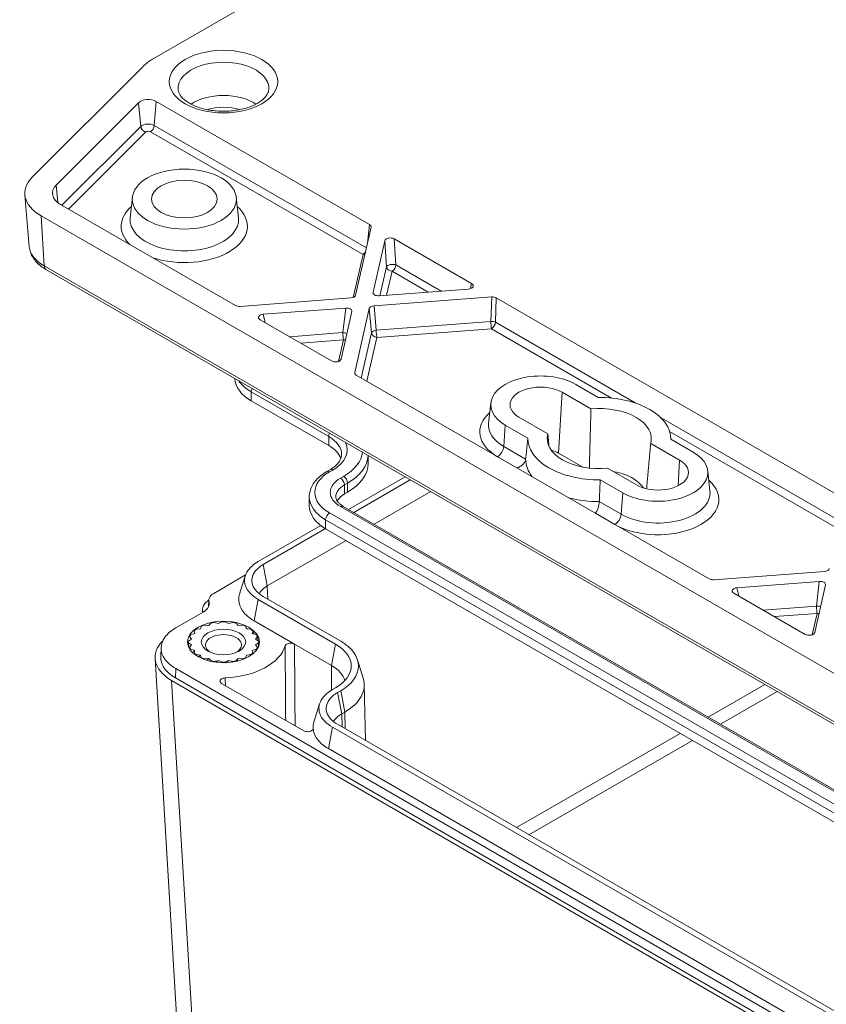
# Model space of a CAD drawing. Header units: millimetres. Extents: x 12 to 920, y 12 to 708.
# Tile 21 of 25: x 659 to 720, y 514 to 588. Entities that reach past the tile are written whole.
import ezdxf

# ---------------------------------------------------------------- set-up
doc = ezdxf.new("R2010")
doc.units = ezdxf.units.MM
doc.header["$LTSCALE"] = 3.333333
doc.layers.add('Visible (ANSI)', color=7, linetype='Continuous', lineweight=9)
doc.layers.add('Visible Narrow (ANSI)', color=7, linetype='Continuous', lineweight=9)

msp = doc.modelspace()

# ---------------------------------------------------------------- linework, layer by layer
at = {"layer": 'Visible (ANSI)'}
for p, q in [((668.9517, 584.9058), (746.1758, 629.4912)), ((668.154, 584.2721), (659.8894, 576.0075)), ((668.2894, 584.4075), (668.154, 584.2721)), ((661.6937, 575.4061), (667.9002, 581.6127)), ((669.2112, 581.7124), (685.2763, 572.4372)), ((659.6713, 570.779), (659.3363, 574.6858)), ((667.4294, 574.5003), (667.2642, 572.9619)), ((675.2477, 574.5003), (675.4129, 572.9619)), ((675.1904, 566.353), (662.0247, 573.9542)), ((660.5516, 573.1037), (731.623, 532.0706)), ((685.3943, 572.2365), (684.2286, 567.1246)), ((685.5407, 567.3495), (686.4252, 571.2286)), ((687.1303, 571.3668), (692.9646, 567.9984)), ((660.9257, 569.0564), (731.9971, 528.0234)), ((692.7252, 567.5913), (686.0064, 567.0806)), ((683.8713, 566.9183), (675.538, 566.2849)), ((685.6169, 566.3231), (694.4709, 566.9961)), ((694.8186, 566.9279), (720.9262, 551.8547)), ((677.2837, 565.6897), (683.4818, 566.1608)), ((683.9475, 565.8919), (683.1315, 562.3134)), ((684.1625, 561.3056), (685.2596, 566.1168)), ((682.4265, 562.1753), (677.0444, 565.2826)), ((710.8403, 545.7705), (684.2805, 561.1048)), ((702.4979, 559.4324), (700.8013, 560.4119)), ((701.9449, 558.564), (699.7728, 559.8181)), ((676.3767, 559.1702), (682.2103, 555.8021)), ((694.4069, 559.0149), (694.2417, 557.4765)), ((696.5266, 557.9439), (698.6987, 556.6898)), ((695.498, 557.3501), (697.1946, 556.3706)), ((708.6116, 554.715), (706.4395, 555.9691)), ((707.9338, 556.5214), (707.9598, 556.279)), ((709.6402, 555.3088), (707.9436, 556.2883)), ((699.505, 555.2408), (701.3432, 554.1795)), ((685.1744, 555.0564), (685.1744, 554.4583)), ((682.2966, 553.9856), (682.0609, 553.8496)), ((703.1933, 554.0948), (705.3654, 552.8408)), ((710.7313, 553.9118), (710.8965, 552.3734)), ((683.7015, 550.9996), (687.9513, 553.4532)), ((684.0862, 550.7775), (688.336, 553.2311)), ((702.6403, 553.2265), (704.3369, 552.247)), ((683.6245, 552.298), (683.3888, 552.1619)), ((685.6322, 549.8849), (689.8819, 552.3385)), ((680.742, 551.2604), (680.742, 551.9408)), ((683.3025, 551.23), (736.3355, 520.6113)), ((676.8909, 547.0675), (681.6028, 549.7879)), ((677.2756, 546.8454), (681.9607, 549.5504)), ((735.0076, 518.9237), (681.9746, 549.5423)), ((677.5841, 545.2384), (683.5067, 548.6578)), ((719.5212, 546.3358), (711.188, 545.7024)), ((675.947, 546.0623), (673.5476, 544.677)), ((675.4969, 544.6167), (675.9263, 546.0012)), ((712.9337, 545.1072), (719.1318, 545.5783)), ((719.5975, 545.3094), (718.7815, 541.7309)), ((673.1602, 543.6702), (673.1822, 544.1849)), ((682.7251, 540.8581), (676.8912, 544.2263)), ((683.1098, 541.0801), (677.2759, 544.4483)), ((718.0765, 541.5927), (712.6943, 544.7001)), ((672.7528, 543.2655), (670.6886, 542.0737)), ((679.6314, 540.859), (676.5827, 542.6193)), ((672.0749, 541.8601), (672.116, 541.6582)), ((672.5636, 542.0139), (672.2182, 541.974)), ((672.6327, 542.2133), (672.5636, 542.0139)), ((673.1797, 542.2723), (672.8299, 542.296)), ((673.3522, 542.4497), (673.1797, 542.2723)), ((673.904, 542.4082), (673.584, 542.4931)), ((674.1629, 542.5461), (673.904, 542.4082)), ((674.6656, 542.4082), (674.4067, 542.5461)), ((674.9856, 542.4931), (674.6656, 542.4082)), ((675.3899, 542.2723), (675.2175, 542.4497)), ((675.7397, 542.296), (675.3899, 542.2723)), ((676.006, 542.0139), (675.937, 542.2133)), ((676.3514, 541.974), (676.006, 542.0139)), ((676.4537, 541.6582), (676.4947, 541.8601)), ((671.8806, 541.24), (671.6418, 541.0905)), ((671.7335, 541.4247), (671.8806, 541.24)), ((672.116, 541.6582), (671.8088, 541.5586)), ((676.7608, 541.5586), (676.4537, 541.6582)), ((676.689, 541.24), (676.8362, 541.4247)), ((676.9278, 541.0905), (676.689, 541.24)), ((669.5626, 539.9172), (669.5917, 540.5972)), ((671.639, 541.0201), (671.639, 540.9055)), ((671.6418, 540.9498), (671.8806, 540.8003)), ((671.8806, 540.8003), (671.7335, 540.6155)), ((671.8088, 540.4817), (672.116, 540.3821)), ((672.116, 540.3821), (672.0749, 540.1801)), ((676.4537, 540.3821), (676.7608, 540.4817)), ((676.4947, 540.1801), (676.4537, 540.3821)), ((676.689, 540.8003), (676.9278, 540.9498)), ((676.8362, 540.6155), (676.689, 540.8003)), ((676.9307, 541.0201), (676.9307, 540.9055)), ((682.4166, 539.2511), (679.6314, 540.859)), ((669.1342, 539.7779), (670.9964, 508.9897)), ((672.2182, 540.0663), (672.5636, 540.0264)), ((672.5636, 540.0264), (672.6327, 539.827)), ((672.8299, 539.7442), (673.1797, 539.7679)), ((673.1797, 539.7679), (673.3522, 539.5906)), ((673.584, 539.5471), (673.904, 539.6321)), ((673.904, 539.6321), (674.1629, 539.4942)), ((674.4067, 539.4942), (674.6656, 539.6321)), ((674.6656, 539.6321), (674.9856, 539.5471)), ((675.2175, 539.5906), (675.3899, 539.7679)), ((675.3899, 539.7679), (675.7397, 539.7442)), ((675.937, 539.827), (676.006, 540.0264)), ((676.006, 540.0264), (676.3514, 540.0663)), ((684.3749, 539.6816), (684.8044, 538.2971)), ((670.6886, 539.0139), (745.6455, 495.7376)), ((670.668, 538.3217), (745.6249, 495.0453)), ((745.292, 494.8767), (670.3761, 538.1294)), ((680.3248, 534.335), (674.1436, 537.9037)), ((682.4894, 537.4399), (682.7251, 537.576)), ((684.8824, 537.8238), (684.9725, 533.6088)), ((682.8741, 537.2178), (683.1098, 537.3539)), ((681.0947, 534.9886), (681.5241, 536.3731)), ((683.1826, 535.6108), (683.4183, 535.7469)), ((681.032, 534.4728), (681.0334, 534.604)), ((735.5232, 503.9792), (682.4886, 534.5987)), ((735.9079, 504.2013), (682.8732, 534.8208)), ((735.2147, 502.3722), (682.18, 532.9917))]:
    msp.add_line(p, q, dxfattribs=at)
for centre, major_axis, ratio, start_param, end_param in [((671.9033, 583.2058), (-4.1717, 0), 0.5766475, 5.4983961, 5.7601138), ((668.6219, 581.3722), (0.8333, 0), 0.5773503, 0.7853982, 2.6179939), ((663.4979, 574.8047), (-4.1667, 0), 0.5773503, 5.7595865, 7.0685835), ((663.4979, 574.8047), (-2.0833, 0), 0.5773503, 5.7595865, 7.0685835), ((684.9794, 572.2671), (0.4184, 0.001), 0.5751806, 6.1512975, 7.0638439), ((686.8391, 571.1934), (-0.4175, 0.0044), 0.5861256, 3.9466487, 6.1566295), ((692.6642, 567.8302), (0.4239, -0.0042), 0.568551, 4.8623239, 7.0723046), ((683.8143, 567.1575), (0.4179, -0.0022), 0.5773292, 4.8522489, 6.1554125), ((685.9559, 567.3203), (0.4188, 0.0037), 0.57729, 3.0054156, 4.8281247), ((675.485, 566.5244), (0.4169, 0.001), 0.5795185, 3.9259648, 4.8385112), ((685.674, 566.0839), (-0.4179, 0.0022), 0.5773292, 4.8522489, 6.1554125), ((694.5239, 566.7565), (-0.4169, -0.001), 0.5795185, 3.9259648, 4.8385112), ((677.3447, 565.4507), (-0.4239, 0.0042), 0.568551, 4.8623239, 7.0723046), ((683.5323, 565.9211), (-0.4188, -0.0037), 0.57729, 3.0054156, 4.8281247), ((682.7177, 562.3486), (0.4175, -0.0044), 0.5861256, 3.9466487, 6.1566295), ((684.5774, 561.2749), (-0.4184, -0.001), 0.5751806, 6.1512975, 7.0638439), ((698.1497, 558.881), (-3.75, 0), 0.5773503, 3.9269908, 7.0685835), ((679.3524, 560.8882), (-4.2083, 0), 0.5773503, 0.0169313, 0.7853982), ((698.1497, 558.881), (-2.2954, 0), 0.5773503, 3.9269908, 7.0685835), ((702.5691, 556.3294), (5.375, 0), 0.5773503, 6.2699333, 7.8672336), ((702.5691, 556.3294), (3.9204, 0), 0.5773503, 6.1232905, 8.0138765), ((702.5691, 556.3294), (-3.9204, 0), 0.5773503, 6.1232905, 8.0138765), ((702.5691, 556.3294), (-5.375, 0), 0.5773503, 6.2699333, 7.8672336), ((679.8828, 554.4583), (3.2917, 0), 0.5773503, 0.1928622, 0.7853982), ((698.1497, 554.4583), (1.9167, 0), 0.5773503, 0.7853982, 1.1423845), ((706.9885, 553.7779), (3.75, 0), 0.5773503, 3.9269908, 7.0685835), ((679.8828, 554.4583), (5.2917, 0), 0.5773503, 5.4977871, 6.2831853), ((706.9885, 553.7779), (2.2954, 0), 0.5773503, 3.9269908, 7.0685835), ((702.5691, 551.9068), (3.5417, 0), 0.5773503, 0.3528832, 1.2776129), ((684.9504, 551.2604), (-2.2083, 0), 0.5773503, 5.4977871, 5.9830046), ((684.9504, 551.2604), (-4.2083, 0), 0.5773503, 0, 0.7853982), ((719.4642, 546.575), (0.4179, -0.0022), 0.5773292, 4.8522489, 6.1554125), ((711.135, 545.9419), (0.4169, 0.001), 0.5795185, 3.9259648, 4.8385112), ((719.1823, 545.3386), (-0.4188, -0.0037), 0.57729, 3.0054156, 4.8281247), ((679.3516, 544.2179), (2.4994, -0.0003), 0.5773502, 2.356347, 2.8334282), ((712.9947, 544.8682), (-0.4239, 0.0042), 0.568551, 4.8623239, 7.0723046), ((671.6332, 543.9119), (1.5833, 0), 0.5773503, 5.4977871, 6.4398911), ((671.6332, 543.2315), (1.1124, 0), 0.5773503, 0.0454792, 0.1515344), ((674.2848, 541.0201), (2.6458, 0), 0.5773503, 2.4671915, 2.5593567), ((674.2848, 541.0201), (2.6458, 0), 0.5773503, 2.1530322, 2.2451975), ((674.2848, 541.0201), (2.6458, 0), 0.5773503, 1.838873, 1.9310382), ((674.2848, 541.0201), (2.6458, 0), 0.5773503, 1.5247137, 1.6168789), ((674.2848, 541.0201), (2.6458, 0), 0.5773503, 1.2105544, 1.3027197), ((674.2848, 541.0201), (2.6458, 0), 0.5773503, 0.8963952, 0.9885604), ((674.2848, 541.0201), (2.6458, 0), 0.5773503, 0.5822359, 0.6744012), ((673.3868, 539.8634), (-4.2552, 0), 0.5766475, 5.7506465, 7.0679745), ((674.2848, 541.0201), (-2.6458, 0), 0.5773503, 5.9229434, 6.0151087), ((674.2848, 540.7948), (-1.3547, 0), 0.5773503, 2.2710291, 7.1537489), ((674.2848, 541.0201), (2.6458, 0), 0.5773503, 0.2680766, 0.3602419), ((718.3677, 541.7661), (0.4175, -0.0044), 0.5861256, 3.9466487, 6.1566295), ((674.2848, 541.0201), (-2.6458, 0), 0.5773503, 6.2371027, 6.3292679), ((674.2848, 540.4758), (-2.65, 0), 0.5773503, 6.1069387, 6.1675846), ((674.2848, 541.0201), (-2.6458, 0), 0.5773503, 0.2680766, 0.3602419), ((673.9902, 541.1902), (5, 0), 0.5773503, 4.7952812, 6.1221988), ((674.2848, 541.0201), (2.6458, 0), 0.5773503, 5.9229434, 6.0151087), ((674.2848, 541.0201), (2.6458, 0), 0.5773503, 6.2371027, 6.3292679), ((679.8828, 539.217), (4.0197, 0), 0.5773503, 5.4977871, 7.0685835), ((679.8828, 539.217), (4.5637, 0), 0.5773503, 5.4977871, 7.0685835), ((674.2848, 541.0201), (-2.6458, 0), 0.5773503, 0.5822359, 0.6744012), ((674.2848, 541.0201), (-2.6458, 0), 0.5773503, 0.8963952, 0.9885604), ((674.2848, 541.0201), (-2.6458, 0), 0.5773503, 2.1530322, 2.2451975), ((674.2848, 541.0201), (-2.6458, 0), 0.5773503, 2.4671915, 2.5593567), ((674.2848, 541.0201), (-2.6458, 0), 0.5773503, 1.2105544, 1.3027197), ((674.2848, 541.0201), (-2.6458, 0), 0.5773503, 1.5247137, 1.6168789), ((674.2848, 541.0201), (-2.6458, 0), 0.5773503, 1.838873, 1.9310382), ((679.8828, 537.7882), (3.5833, 0), 0.5773503, 0.1589647, 0.7853982), ((679.8828, 537.7882), (5, 0), 0.5773503, 5.4977871, 6.4604132), ((684.9517, 534.5907), (-2.5017, -0.001), 0.5769986, 5.4976352, 5.9747197)]:
    msp.add_ellipse(centre, major_axis=major_axis, ratio=ratio, start_param=start_param, end_param=end_param, dxfattribs=at)
for centre, major_axis in [((671.3385, 574.3604), (-3.9167, 0)), ((671.3385, 574.3604), (2.4621, 0)), ((674.2848, 541.0201), (2.7083, 0)), ((674.2848, 541.0201), (1.6722, 0))]:
    msp.add_ellipse(centre, major_axis=major_axis, ratio=0.5773503, dxfattribs=at)
for points, knots in [([(677.6953, 582.6019), (677.6862, 582.4956), (677.6533, 582.3842), (677.4965, 582.105), (677.3469, 581.9322), (676.9439, 581.626), (676.7101, 581.4915), (676.1653, 581.2606), (675.854, 581.1645), (675.182, 581.0261), (674.8207, 580.9848), (674.0887, 580.9651), (673.718, 580.9874), (673.0118, 581.0925), (672.6761, 581.1753), (672.0794, 581.3864), (671.8175, 581.5142), (671.3919, 581.7895), (671.2274, 581.9365), (670.99, 582.2266), (670.9226, 582.3666), (670.8832, 582.5301), (670.8774, 582.5662), (670.8743, 582.6019)], [0.8348641, 0.8348641, 0.8348641, 0.8348641, 1.0989728, 1.0989728, 1.4352206, 1.4352206, 1.722899, 1.722899, 2.013491, 2.013491, 2.3097692, 2.3097692, 2.6086252, 2.6086252, 2.906097, 2.906097, 3.1984981, 3.1984981, 3.4857815, 3.4857815, 3.7887094, 3.7887094, 3.8775249, 3.8775249, 3.8775249, 3.8775249]), ([(659.6713, 570.779), (659.6838, 570.6333), (659.715, 570.4895), (659.81, 570.214), (659.8737, 570.0824), (660.0271, 569.8351), (660.1167, 569.7193), (660.3165, 569.5036), (660.4267, 569.4036), (660.6641, 569.2188), (660.7913, 569.134), (660.9257, 569.0564)], [2.40566038, 2.40566038, 2.40566038, 2.40566038, 2.55284684, 2.55284684, 2.70003329, 2.70003329, 2.84721975, 2.84721975, 2.9944062, 2.9944062, 3.14159265, 3.14159265, 3.14159265, 3.14159265]), ([(683.1744, 555.1387), (683.1744, 555.0644), (683.1645, 554.99), (683.1228, 554.838), (683.0909, 554.7604), (683.002, 554.6025), (682.9449, 554.5222), (682.8041, 554.3626), (682.7203, 554.2833), (682.527, 554.1297), (682.4175, 554.0555), (682.2966, 553.9856)], [3.92699082, 3.92699082, 3.92699082, 3.92699082, 4.08407045, 4.08407045, 4.24115008, 4.24115008, 4.39822972, 4.39822972, 4.55530935, 4.55530935, 4.71238898, 4.71238898, 4.71238898, 4.71238898]), ([(696.3707, 554.1276), (696.3718, 554.1279), (696.3729, 554.1282), (696.4509, 554.1483), (696.5275, 554.1792), (696.6807, 554.2647), (696.7557, 554.321), (696.8796, 554.4463), (696.9293, 554.5132), (697, 554.6507), (697.0216, 554.7195), (697.0286, 554.7869)], [-0.12369097, -0.12369097, -0.12369097, -0.12369097, -0.12326055, -0.12326055, -0.09310411, -0.09310411, -0.05982373, -0.05982373, -0.02912603, -0.02912603, 0, 0, 0, 0]), ([(682.0609, 553.8496), (681.9042, 553.7591), (681.7578, 553.6603), (681.4894, 553.4471), (681.3674, 553.3325), (681.1517, 553.0881), (681.0581, 552.9583), (680.9042, 552.6849), (680.8441, 552.5414), (680.763, 552.2455), (680.742, 552.0932), (680.742, 551.9408)], [4.71238898, 4.71238898, 4.71238898, 4.71238898, 4.86946861, 4.86946861, 5.02654825, 5.02654825, 5.18362788, 5.18362788, 5.34070751, 5.34070751, 5.49778714, 5.49778714, 5.49778714, 5.49778714]), ([(682.742, 551.9408), (682.742, 551.8992), (682.7475, 551.8576), (682.7715, 551.7703), (682.79, 551.7246), (682.8439, 551.629), (682.8792, 551.5791), (682.9686, 551.4778), (683.0226, 551.4265), (683.1492, 551.3259), (683.2217, 551.2766), (683.3025, 551.23)], [5.49778714, 5.49778714, 5.49778714, 5.49778714, 5.65486678, 5.65486678, 5.81194641, 5.81194641, 5.96902604, 5.96902604, 6.12610567, 6.12610567, 6.28318531, 6.28318531, 6.28318531, 6.28318531]), ([(702.5722, 551.5863), (702.5693, 551.5165), (702.5604, 551.4403), (702.531, 551.279), (702.5102, 551.1955), (702.4578, 551.0289), (702.4258, 550.9478), (702.3597, 550.812), (702.3262, 550.7562), (702.2919, 550.7108), (702.2914, 550.7102), (702.2909, 550.7096)], [-0.12359884, -0.12359884, -0.12359884, -0.12359884, -0.09439287, -0.09439287, -0.06361093, -0.06361093, -0.03023921, -0.03023921, 0, 0, 0.00043159, 0.00043159, 0.00043159, 0.00043159]), ([(676.8912, 544.2263), (676.4081, 544.5052), (675.7359, 545.2316), (675.9229, 546.3243), (676.5688, 546.8815), (676.8909, 547.0675)], [-1.5704924, -1.5704924, -1.5704924, -1.5704924, -0.9814438, -0.3923952, 0.0003038, 0.0003038, 0.0003038, 0.0003038]), ([(677.2759, 544.4483), (676.8683, 544.6837), (676.3012, 545.2965), (676.4589, 546.2184), (677.0039, 546.6885), (677.2756, 546.8454)], [-1.5704924, -1.5704924, -1.5704924, -1.5704924, -0.9814438, -0.3923952, 0.0003038, 0.0003038, 0.0003038, 0.0003038]), ([(672.7328, 543.3284), (672.6984, 543.4584), (672.7083, 543.5911), (672.7997, 543.8086), (672.8585, 543.8948), (673.0048, 544.0452), (673.087, 544.1102), (673.1815, 544.1688)], [0, 0, 0, 0, 0.08201513, 0.08201513, 0.13954394, 0.13954394, 0.18954814, 0.18954814, 0.18954814, 0.18954814]), ([(673.5476, 544.677), (673.4328, 544.6107), (673.3414, 544.5321), (673.2341, 544.3841), (673.2045, 544.3193), (673.177, 544.1871), (673.1791, 544.1203), (673.1971, 544.0546)], [0, 0, 0, 0, 0.05847876, 0.05847876, 0.10003109, 0.10003109, 0.14151933, 0.14151933, 0.14151933, 0.14151933]), ([(676.5827, 542.6193), (676.222, 542.8275), (675.9353, 543.0744), (675.5419, 543.6177), (675.4389, 543.9089), (675.434, 544.3423), (675.4546, 544.4806), (675.4969, 544.6167)], [0, 0, 0, 0, 0.1836029, 0.1836029, 0.36719876, 0.36719876, 0.45381725, 0.45381725, 0.45381725, 0.45381725]), ([(670.6886, 542.0737), (670.3431, 541.8743), (670.0685, 541.6378), (669.692, 541.1177), (669.5937, 540.8391), (669.5875, 540.2759), (669.6798, 539.9967), (669.9561, 539.6008), (670.0734, 539.4719), (670.351, 539.2295), (670.5106, 539.1167), (670.6886, 539.0139)], [0, 0, 0, 0, 0.17586043, 0.17586043, 0.35149969, 0.35149969, 0.5270738, 0.5270738, 0.61765141, 0.61765141, 0.70825534, 0.70825534, 0.70825534, 0.70825534]), ([(679.6314, 540.859), (679.5931, 540.8812), (679.5475, 540.8988), (679.4474, 540.923), (679.3938, 540.9293), (679.2852, 540.9297), (679.2315, 540.9238), (679.1308, 540.9004), (679.0849, 540.8831), (679.0143, 540.8434), (678.9877, 540.8227), (678.9467, 540.7773), (678.9327, 540.7528), (678.9255, 540.7275)], [0, 0, 0, 0, 0.01953661, 0.01953661, 0.03906933, 0.03906933, 0.05859893, 0.05859893, 0.07812799, 0.07812799, 0.09409988, 0.09409988, 0.11007245, 0.11007245, 0.11007245, 0.11007245]), ([(669.5639, 539.9175), (669.5519, 539.6144), (669.7395, 539.0227), (670.3183, 538.5236), (670.668, 538.3217)], [3.11692748, 3.11692748, 3.11692748, 3.11692748, 3.53398724, 3.92638183, 3.92638183, 3.92638183, 3.92638183]), ([(674.4042, 538.3134), (674.35, 538.3108), (674.2971, 538.3021), (674.2003, 538.2735), (674.1572, 538.2539), (674.0866, 538.2063), (674.0596, 538.1788), (674.0256, 538.1194), (674.0188, 538.088), (674.0261, 538.0282), (674.0385, 538.0001), (674.0798, 537.9478), (674.1084, 537.924), (674.1436, 537.9037)], [0, 0, 0, 0, 0.01958441, 0.01958441, 0.03914615, 0.03914615, 0.05867703, 0.05867703, 0.07818665, 0.07818665, 0.09610119, 0.09610119, 0.11402232, 0.11402232, 0.11402232, 0.11402232]), ([(682.4886, 534.5987), (682.0055, 534.8777), (681.3334, 535.6041), (681.5211, 536.6968), (682.1673, 537.254), (682.4894, 537.4399)], [2.6783714, 2.6783714, 2.6783714, 2.6783714, 3.2671916, 3.8560118, 4.2485586, 4.2485586, 4.2485586, 4.2485586]), ([(682.8732, 534.8208), (682.4657, 535.0561), (681.8987, 535.669), (682.057, 536.5908), (682.6023, 537.0609), (682.8741, 537.2178)], [2.6783714, 2.6783714, 2.6783714, 2.6783714, 3.2671916, 3.8560118, 4.2485586, 4.2485586, 4.2485586, 4.2485586]), ([(680.3248, 534.335), (680.3632, 534.3128), (680.4088, 534.2952), (680.509, 534.271), (680.5626, 534.2647), (680.671, 534.2643), (680.7247, 534.2702), (680.8252, 534.2936), (680.871, 534.3109), (680.9487, 534.3546), (680.9797, 534.3806), (681.0136, 534.4257), (681.0227, 534.4428), (681.0342, 534.4779), (681.0366, 534.4957), (681.0356, 534.5135)], [0, 0, 0, 0, 0.01956372, 0.01956372, 0.03908783, 0.03908783, 0.05858774, 0.05858774, 0.07809263, 0.07809263, 0.09762846, 0.09762846, 0.10874443, 0.10874443, 0.11986236, 0.11986236, 0.11986236, 0.11986236]), ([(681.0356, 534.5135), (681.0344, 534.5341), (681.0336, 534.5547), (681.0318, 534.7142), (681.0524, 534.8525), (681.0947, 534.9886)], [0.354229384, 0.354229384, 0.354229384, 0.354229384, 0.367087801, 0.367087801, 0.453683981, 0.453683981, 0.453683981, 0.453683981]), ([(682.18, 532.9917), (681.8195, 533.1999), (681.5328, 533.4467), (681.323, 533.7365), (681.3102, 533.7548), (681.2979, 533.7732)], [0, 0, 0, 0, 0.1835707, 0.1835707, 0.19586403, 0.19586403, 0.19586403, 0.19586403])]:
    msp.add_open_spline(points, degree=3, knots=knots, dxfattribs=at)
for points, degree in [([(701.9449, 558.564), (701.8804, 556.2678), (701.8238, 554.1073)], 2), ([(698.6987, 556.6898), (698.7436, 556.2072), (698.7881, 555.7311)], 2), ([(697.1946, 556.3706), (697.1121, 555.5859), (697.0286, 554.7869)], 2), ([(706.4395, 555.9691), (706.2818, 554.2167), (706.1291, 552.549)], 2), ([(702.6403, 553.2265), (702.6068, 552.4136), (702.5722, 551.5863)], 2), ([(672.7227, 543.2481), (672.7196, 543.3169), (672.7165, 543.3857), (672.7134, 543.4546)], 3), ([(675.937, 542.2133), (675.9776, 542.1456), (676.0173, 542.0772), (676.056, 542.0081)], 3), ([(676.4947, 541.8601), (676.526, 541.7793), (676.5557, 541.6979), (676.5838, 541.616)], 3), ([(671.7515, 541.3998), (671.7452, 541.4081), (671.7392, 541.4165), (671.7335, 541.4247)], 3), ([(671.8676, 541.2318), (671.8307, 541.2895), (671.7919, 541.3455), (671.7515, 541.3998)], 3), ([(676.8362, 541.4247), (676.8541, 541.3232), (676.8696, 541.2212), (676.8824, 541.1189)], 3), ([(671.6785, 540.7385), (671.6453, 540.8101), (671.6329, 540.8797), (671.6418, 540.9498)], 3), ([(671.7335, 540.6155), (671.7201, 540.5961), (671.7081, 540.577), (671.6975, 540.558)], 3), ([(671.7716, 540.4374), (671.7833, 540.452), (671.7957, 540.4668), (671.8088, 540.4817)], 3), ([(672.116, 540.3821), (672.0607, 540.3204), (672.0137, 540.2611), (671.9753, 540.2035)], 3), ([(676.7608, 540.4817), (676.7498, 540.4354), (676.7383, 540.3892), (676.7262, 540.3432)], 3), ([(676.8036, 540.4455), (676.8152, 540.502), (676.8261, 540.5587), (676.8362, 540.6155)], 3), ([(676.9278, 540.9498), (676.9247, 540.8451), (676.9188, 540.7406), (676.9102, 540.6362)], 3), ([(676.9262, 540.6748), (676.9291, 540.7517), (676.9306, 540.8286), (676.9306, 540.9055)], 3), ([(672.0749, 540.1801), (672.062, 540.1693), (672.0493, 540.1586), (672.0368, 540.1481)], 3), ([(672.18, 540.0361), (672.1925, 540.0461), (672.2053, 540.0561), (672.2182, 540.0663)], 3), ([(672.5636, 540.0264), (672.5101, 539.98), (672.4591, 539.935), (672.4108, 539.8913)], 3), ([(672.6327, 539.827), (672.6198, 539.8174), (672.607, 539.8079), (672.5943, 539.7985)], 3), ([(672.7915, 539.7157), (672.8042, 539.7251), (672.817, 539.7347), (672.8299, 539.7442)], 3), ([(673.1797, 539.7679), (673.1269, 539.7229), (673.0751, 539.679), (673.0243, 539.6362)], 3), ([(673.904, 539.6321), (673.8519, 539.5829), (673.8, 539.5347), (673.7485, 539.4875)], 3), ([(674.6656, 539.6321), (674.6144, 539.5744), (674.5629, 539.5177), (674.5113, 539.462)], 3), ([(675.3899, 539.7679), (675.3403, 539.6965), (675.2899, 539.6261), (675.2387, 539.5567)], 3), ([(675.7397, 539.7442), (675.7271, 539.7253), (675.7145, 539.7064), (675.7017, 539.6875)], 3), ([(675.8991, 539.7646), (675.9118, 539.7853), (675.9244, 539.8061), (675.937, 539.827)], 3), ([(676.3514, 540.0663), (676.3392, 540.039), (676.3267, 540.0118), (676.3142, 539.9846)], 3), ([(676.4579, 540.0869), (676.4704, 540.1179), (676.4827, 540.149), (676.4947, 540.1801)], 3), ([(673.3522, 539.5906), (673.3393, 539.5805), (673.3265, 539.5704), (673.3137, 539.5604)], 3), ([(673.5456, 539.5159), (673.5583, 539.5262), (673.5712, 539.5366), (673.584, 539.5471)], 3), ([(674.1629, 539.4942), (674.1501, 539.4825), (674.1373, 539.4708), (674.1245, 539.4592)], 3), ([(674.3683, 539.4572), (674.3811, 539.4695), (674.3939, 539.4818), (674.4067, 539.4942)], 3), ([(674.9856, 539.5471), (674.9729, 539.5327), (674.9601, 539.5183), (674.9474, 539.504)], 3), ([(675.1792, 539.5442), (675.192, 539.5596), (675.2048, 539.5751), (675.2175, 539.5906)], 3), ([(681.2979, 533.7732), (681.1391, 534.0097), (681.0504, 534.26), (681.0356, 534.5135)], 3)]:
    msp.add_open_spline(points, degree=degree, dxfattribs=at)
at = {"layer": 'Visible Narrow (ANSI)'}
for p, q in [((667.9002, 581.6127), (668.0608, 579.8285)), ((669.2112, 581.7124), (669.0801, 579.906)), ((668.0608, 579.8285), (662.1273, 573.895)), ((685.0417, 570.6905), (669.0801, 579.906)), ((662.6281, 573.6059), (668.4203, 579.3981)), ((668.7865, 579.426), (684.7869, 570.1881)), ((661.6937, 575.4061), (661.8114, 574.0986)), ((660.5516, 573.1037), (660.7888, 569.3243)), ((685.2763, 572.4372), (685.1218, 571.0414)), ((686.4252, 571.2286), (686.56, 569.2687)), ((687.265, 569.4069), (687.1303, 571.3668)), ((684.7869, 570.1881), (684.0503, 566.9576)), ((731.8601, 528.2912), (660.7888, 569.3243)), ((690.6791, 567.4358), (687.265, 569.4069)), ((686.56, 569.2687), (686.062, 567.0848)), ((686.5601, 567.1227), (686.9715, 568.9268)), ((686.9715, 568.9268), (689.685, 567.3602)), ((692.9646, 567.9984), (692.8735, 567.6192)), ((685.554, 567.2499), (685.5407, 567.3495)), ((685.7822, 564.497), (685.6169, 566.3231)), ((694.4709, 566.9961), (694.4044, 565.1523)), ((694.7521, 565.0842), (694.8186, 566.9279)), ((677.4208, 565.0653), (677.2837, 565.6897)), ((683.4818, 566.1608), (683.2664, 564.3057)), ((685.2596, 566.1168), (685.4249, 564.2907)), ((694.4044, 565.1523), (685.7822, 564.497)), ((705.2669, 559.0135), (694.7521, 565.0842)), ((683.2664, 564.3057), (679.2634, 564.0015)), ((685.4249, 564.2907), (684.6498, 560.8916)), ((685.8364, 563.9488), (694.4586, 564.6042)), ((694.4586, 564.6042), (703.4965, 559.3862)), ((680.1087, 563.5135), (683.3206, 563.7576)), ((683.3206, 563.7576), (682.9528, 562.1448)), ((685.0823, 560.6419), (685.8364, 563.9488)), ((684.1734, 561.2116), (684.1625, 561.3056)), ((676.3767, 559.8506), (676.3767, 559.1702)), ((676.3767, 559.8506), (682.2103, 556.4825)), ((699.7728, 559.8181), (699.505, 555.2408)), ((720.6917, 550.108), (707.218, 557.887)), ((695.498, 557.3501), (695.381, 555.7382)), ((707.8635, 556.8649), (720.4369, 549.6056)), ((682.2103, 556.4825), (682.2103, 555.8021)), ((697.0286, 554.7869), (695.381, 555.7382)), ((694.9114, 554.9701), (696.3707, 554.1276)), ((708.6116, 554.715), (708.4984, 552.7797)), ((682.5049, 553.965), (682.2692, 553.8289)), ((683.3299, 553.4887), (683.0942, 553.3526)), ((683.6245, 552.9784), (683.3888, 552.8423)), ((683.6245, 552.298), (683.6245, 552.9784)), ((683.3888, 552.1619), (683.3888, 552.8423)), ((704.3369, 552.247), (704.2199, 550.635)), ((704.2199, 550.635), (702.5722, 551.5863)), ((736.1272, 520.5907), (683.0942, 551.2093)), ((681.9746, 550.2227), (681.9746, 549.5423)), ((735.0076, 519.6041), (681.9746, 550.2227)), ((735.3022, 520.1144), (682.2692, 550.733)), ((702.2909, 550.7096), (703.7502, 549.867)), ((677.5841, 545.2384), (677.2756, 546.8454)), ((719.1318, 545.5783), (718.9164, 543.7232)), ((677.6134, 544.2535), (677.5841, 545.2384)), ((713.0707, 544.4828), (712.9337, 545.1072)), ((676.8912, 544.2263), (676.5827, 542.6193)), ((673.1971, 544.0546), (673.1833, 543.7255)), ((718.9164, 543.7232), (714.9134, 543.419)), ((715.7586, 542.9309), (718.9706, 543.1751)), ((718.9706, 543.1751), (718.6028, 541.5623)), ((682.7251, 540.8581), (682.4166, 539.2511)), ((670.6886, 539.0139), (670.668, 538.3217)), ((682.4166, 539.2511), (682.4025, 537.388)), ((672.2377, 507.351), (670.3761, 538.1294)), ((715.0241, 537.8227), (710.7743, 535.3691)), ((683.1826, 535.6108), (682.8741, 537.2178)), ((683.4183, 535.7469), (683.1098, 537.3539)), ((711.7004, 534.8344), (715.9501, 537.288)), ((683.2281, 534.6159), (683.1826, 535.6108)), ((683.4183, 535.7469), (683.437, 534.4953)), ((682.4886, 534.5987), (682.18, 532.9917)), ((708.6488, 534.142), (696.3489, 527.0406)), ((697.275, 526.5059), (709.5749, 533.6073))]:
    msp.add_line(p, q, dxfattribs=at)
msp.add_ellipse((674.2848, 583.2058), major_axis=(-4.0797, 0), ratio=0.5773503, dxfattribs=at)
for centre, major_axis, ratio, start_param, end_param in [((674.2848, 582.6994), (-3.4147, 0), 0.5773503, 3.0921268, 6.3326512), ((674.2848, 580.3101), (-3.21, 0), 0.5773503, 3.8478809, 5.5768971), ((674.2848, 579.8037), (2.545, 0), 0.5773503, 1.0703119, 2.0712808), ((668.6219, 579.6415), (-0.6479, 0), 0.5773503, 3.9269908, 5.7595865), ((668.4203, 579.7383), (-0.2946, 0.2946), 0.7071068, 0.7027462, 2.186276), ((668.7865, 579.7662), (0.2083, 0.3608), 0.5773503, 3.9269908, 5.4105207), ((668.6219, 579.3309), (0.2328, 0), 0.5773503, 0.7853982, 2.6179939), ((671.3385, 572.3192), (-4.7463, 0), 0.5773503, 5.7083128, 6.8057952), ((671.3385, 572.3192), (4.7463, 0), 0.5773503, 4.1897791, 6.8580578), ((671.3385, 572.8161), (4.0821, 0), 0.5773503, 3.0796893, 6.3450887), ((663.4979, 570.8884), (-3.8313, 0), 0.5773503, 0.0494659, 0.7853982), ((684.7869, 570.5283), (0.2083, 0.3608), 0.5773503, 3.9269908, 4.584915), ((684.7869, 570.5283), (-0.4062, 0.0926), 0.8095113, 1.7533335, 2.1056239), ((661.259, 569.6338), (-0.3333, -0.5774), 0.5773503, 5.5676003, 6.2831853), ((686.9715, 569.2671), (-0.4157, -0.0286), 0.416344, 3.9002284, 6.1102092), ((686.9715, 569.2671), (-0.2083, -0.3608), 0.5773503, 0.7853982, 2.268928), ((686.9715, 569.2671), (-0.4062, 0.0926), 0.8095113, 0.2698036, 1.7533335), ((694.4586, 564.9444), (-0.4164, 0.015), 0.4995579, 3.9483115, 4.860858), ((694.4586, 564.9444), (-0.0316, 0.4155), 0.1065742, 1.038527, 2.5220569), ((694.4586, 564.9444), (-0.2083, -0.3608), 0.5773503, 0.7853982, 2.268928), ((683.3206, 564.0978), (-0.0316, 0.4155), 0.1065742, 1.038527, 2.5220569), ((683.3206, 564.0978), (-0.4139, 0.0481), 0.4893482, 4.1215948, 4.9002172), ((685.8364, 564.289), (-0.415, -0.0376), 0.5105865, 4.7970021, 6.1001657), ((685.8364, 564.289), (-0.4062, 0.0926), 0.8095113, 0.2698036, 1.7533335), ((685.8364, 564.289), (0.0316, -0.4155), 0.1065742, 4.1801197, 5.6636496), ((683.3206, 564.0978), (-0.4062, 0.0926), 0.8095113, 1.7533335, 2.1056239), ((679.3524, 561.5686), (-4.2083, 0), 0.5773503, 0.3750875, 0.7853982), ((676.6713, 560.0207), (-0.2083, -0.3608), 0.5773503, 4.8269567, 5.4977871), ((698.1497, 556.8398), (-4.5796, 0), 0.5773503, 5.6988477, 7.0685835), ((698.1497, 557.3366), (-3.9155, 0), 0.5773503, 6.221282, 7.0685835), ((682.5049, 556.6526), (-0.2083, -0.3608), 0.5773503, 4.8269567, 5.4977871), ((679.8828, 555.1387), (3.2917, 0), 0.5773503, 0, 0.7853982), ((679.8828, 555.4789), (3.7083, 0), 0.5773503, 5.4977871, 6.5519265), ((679.8828, 555.4789), (4.875, 0), 0.5773503, 5.4977871, 6.2204654), ((694.9114, 555.5145), (-0.3333, -0.5774), 0.5773503, 0.7853982, 2.268928), ((679.8828, 555.1387), (5.2917, 0), 0.5773503, 5.4977871, 6.256596), ((702.5691, 554.7851), (-5.5405, 0), 0.5773503, 6.282616, 6.7119696), ((684.9504, 552.281), (-3.7917, 0), 0.5773503, 5.4977871, 7.0685835), ((682.2692, 553.4887), (-0.2083, 0.3608), 0.5773503, 5.4977871, 6.2831853), ((682.5049, 553.6248), (-0.2083, 0.3608), 0.5773503, 5.4977871, 6.2831853), ((702.5691, 554.2882), (-6.2046, 0), 0.5773503, 0.0448487, 0.0457387), ((684.9504, 552.281), (-2.625, 0), 0.5773503, 5.4977871, 7.0685835), ((683.0942, 553.0124), (-0.2083, 0.3608), 0.5773503, 3.9269908, 5.4977871), ((683.3299, 553.1485), (-0.2083, 0.3608), 0.5773503, 3.9269908, 5.4977871), ((706.9885, 551.7366), (4.5796, 0), 0.5773503, 3.9269908, 6.8675229), ((684.9504, 551.9408), (-2.2083, 0), 0.5773503, 5.4977871, 6.2831853), ((706.9885, 552.2335), (3.9155, 0), 0.5773503, 3.9269908, 6.3450887), ((684.9504, 551.9408), (-4.2083, 0), 0.5773503, 0, 0.7853982), ((702.5691, 554.7851), (-5.5405, 0), 0.5773503, 1.142012, 1.5713657), ((683.0942, 550.8691), (0.2083, 0.3608), 0.5773503, 0, 0.7853982), ((682.2692, 550.3928), (-0.2083, -0.3608), 0.5773503, 3.9269908, 5.4977871), ((702.5691, 554.2882), (6.2046, 0), 0.5773503, 4.6666502, 4.6675403), ((703.7502, 550.4114), (-0.3333, -0.5774), 0.5773503, 0.7853982, 2.268928), ((718.9706, 543.5153), (-0.0316, 0.4155), 0.1065742, 1.038527, 2.5220569), ((718.9706, 543.5153), (-0.4139, 0.0481), 0.4893482, 4.1215948, 4.9002172), ((718.9706, 543.5153), (-0.4062, 0.0926), 0.8095113, 1.7533335, 2.1056239)]:
    msp.add_ellipse(centre, major_axis=major_axis, ratio=ratio, start_param=start_param, end_param=end_param, dxfattribs=at)
for points in [[(672.736, 543.2558), (672.7349, 543.28), (672.7339, 543.3042), (672.7328, 543.3284)], [(678.9255, 540.7275), (678.9393, 538.858), (678.9528, 536.9887), (678.9659, 535.1196)], [(679.6739, 534.7108), (679.6602, 536.76), (679.646, 538.8094), (679.6314, 540.859)], [(674.4392, 537.733), (674.4275, 537.9271), (674.4159, 538.1206), (674.4042, 538.3134)], [(681.0356, 534.5135), (681.0355, 534.5068), (681.0354, 534.5001), (681.0353, 534.4934)]]:
    msp.add_open_spline(points, degree=3, dxfattribs=at)

doc.saveas('drawing.dxf')
